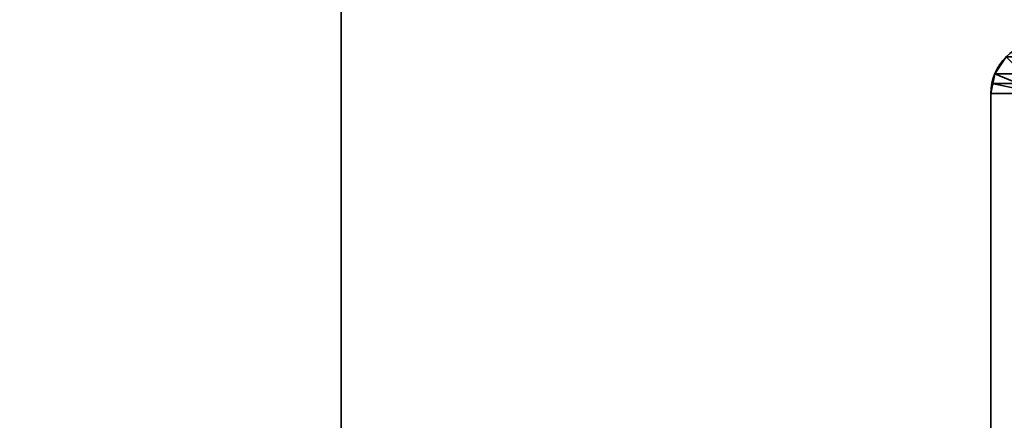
# Model space of a CAD drawing. Header units: millimetres. Extents: x -603 to 3703, y -115 to 193.
# Tile 252 of 256: x 966 to 1024, y -5 to 19. Entities that reach past the tile are written whole.
import ezdxf

# ---------------------------------------------------------------- set-up
doc = ezdxf.new("R2010")
doc.units = ezdxf.units.MM
doc.layers.add('152', color=7, linetype='Continuous', true_color=0xffffff)

# ---------------------------------------------------------------- blocks, each defined once
blk = doc.blocks.new('UG_SURFACE_002')
at = {"layer": '152', "color": 252, "linetype": 'Continuous', "lineweight": 35}
for points in [[(835, -18, -7.75), (835, 174.4, -7.75), (985, 174.4, -7.75), (985, -18, -7.75)], [(2165, -18, 2212.25), (2165, 174.4, 2212.25), (835, 174.4, 2212.25), (835, -18, 2212.25)], [(985, -18, -7.75), (985, 174.4, -7.75), (985, 174.4, 2062.25), (985, -18, 2062.25)], [(985, -18, 2062.25), (985, 174.4, 2062.25), (2015, 174.4, 2062.25), (2015, -18, 2062.25)]]:
    blk.add_3dface(points, dxfattribs=at)
blk = doc.blocks.new('UG_SURFACE_099')
at = {"layer": '152', "color": 252, "linetype": 'Continuous', "lineweight": 35}
for points in [[(1024.402, 16.598, 2020.848), (1024.402, 16.598, -7.75), (1023.734, 15.599, -7.75), (1023.734, 15.599, 2021.516)], [(1025.12, 15.025, 2020.13), (1025.463, 15.537, 2019.787), (1024.402, 16.598, 2020.848), (1023.734, 15.599, 2021.516)], [(1025.463, 15.537, -7.75), (1025.12, 15.025, -7.75), (1023.734, 15.599, -7.75), (1024.402, 16.598, -7.75)], [(1023.5, 14.42, -7.75), (1023.559, 15.021, 2021.691), (1023.734, 15.599, 2021.516)], [(1023.734, 15.599, 2021.516), (1023.734, 15.599, -7.75), (1023.5, 14.42, -7.75)], [(1023.5, 14.42, -7.75), (1023.734, 15.599, -7.75), (1025.12, 15.025, -7.75), (1025, 14.42, -7.75)], [(1025.03, 14.728, 2020.22), (1025.12, 15.025, 2020.13), (1023.734, 15.599, 2021.516), (1023.559, 15.021, 2021.691)], [(1023.5, 14.42, -7.75), (1023.5, 14.42, 2021.75), (1023.559, 15.021, 2021.691)], [(1025, 14.42, 2020.25), (1025.03, 14.728, 2020.22), (1023.559, 15.021, 2021.691), (1023.5, 14.42, 2021.75)], [(1023.5, -29.92, 2021.75), (1023.5, 14.42, 2021.75), (1023.5, 14.42, -7.75), (1023.5, -29.92, -7.75)], [(1025, -29.92, 2020.25), (1025, 14.42, 2020.25), (1023.5, 14.42, 2021.75), (1023.5, -29.92, 2021.75)], [(1025, 14.42, -7.75), (1025, -29.92, -7.75), (1023.5, -29.92, -7.75), (1023.5, 14.42, -7.75)]]:
    blk.add_3dface(points, dxfattribs=at)
blk = doc.blocks.new('UG_SURFACE_100')
at = {"layer": '152', "color": 252, "linetype": 'Continuous', "lineweight": 35}
for points in [[(1024.402, 16.598, 2020.848), (1024.402, 16.598, -7.75), (1023.734, 15.599, -7.75), (1023.734, 15.599, 2021.516)], [(1025.12, 15.025, 2020.13), (1025.463, 15.537, 2019.787), (1024.402, 16.598, 2020.848), (1023.734, 15.599, 2021.516)], [(1025.463, 15.537, -7.75), (1025.12, 15.025, -7.75), (1023.734, 15.599, -7.75), (1024.402, 16.598, -7.75)], [(1023.5, 14.42, -7.75), (1023.559, 15.021, 2021.691), (1023.734, 15.599, 2021.516)], [(1023.734, 15.599, 2021.516), (1023.734, 15.599, -7.75), (1023.5, 14.42, -7.75)], [(1023.5, 14.42, -7.75), (1023.734, 15.599, -7.75), (1025.12, 15.025, -7.75), (1025, 14.42, -7.75)], [(1025.03, 14.728, 2020.22), (1025.12, 15.025, 2020.13), (1023.734, 15.599, 2021.516), (1023.559, 15.021, 2021.691)], [(1023.5, 14.42, -7.75), (1023.5, 14.42, 2021.75), (1023.559, 15.021, 2021.691)], [(1025, 14.42, 2020.25), (1025.03, 14.728, 2020.22), (1023.559, 15.021, 2021.691), (1023.5, 14.42, 2021.75)], [(1023.5, -29.92, 2021.75), (1023.5, 14.42, 2021.75), (1023.5, 14.42, -7.75), (1023.5, -29.92, -7.75)], [(1025, -29.92, 2020.25), (1025, 14.42, 2020.25), (1023.5, 14.42, 2021.75), (1023.5, -29.92, 2021.75)], [(1025, 14.42, -7.75), (1025, -29.92, -7.75), (1023.5, -29.92, -7.75), (1023.5, 14.42, -7.75)]]:
    blk.add_3dface(points, dxfattribs=at)
blk = doc.blocks.new('UG_SURFACE_101')
at = {"layer": '152', "color": 252, "linetype": 'Continuous', "lineweight": 35}
for points in [[(1975.598, 16.598, 2020.848), (1024.402, 16.598, 2020.848), (1023.734, 15.599, 2021.516), (1976.266, 15.599, 2021.516)], [(1023.734, 15.599, 2021.516), (1024.402, 16.598, 2020.848), (1025.463, 15.537, 2019.787), (1025.12, 15.025, 2020.13)], [(1976.441, 15.021, 2021.691), (1976.266, 15.599, 2021.516), (1023.734, 15.599, 2021.516), (1023.559, 15.021, 2021.691)], [(1023.559, 15.021, 2021.691), (1023.734, 15.599, 2021.516), (1025.12, 15.025, 2020.13), (1025.03, 14.728, 2020.22)], [(1023.559, 15.021, 2021.691), (1023.5, 14.42, 2021.75), (1976.5, 14.42, 2021.75)], [(1023.5, 14.42, 2021.75), (1023.559, 15.021, 2021.691), (1025.03, 14.728, 2020.22), (1025, 14.42, 2020.25)], [(1023.559, 15.021, 2021.691), (1976.5, 14.42, 2021.75), (1976.441, 15.021, 2021.691)], [(1023.5, -29.92, 2021.75), (1976.5, -29.92, 2021.75), (1976.5, 14.42, 2021.75), (1023.5, 14.42, 2021.75)], [(1025, 14.42, 2020.25), (1025, -29.92, 2020.25), (1023.5, -29.92, 2021.75), (1023.5, 14.42, 2021.75)]]:
    blk.add_3dface(points, dxfattribs=at)

msp = doc.modelspace()

# ---------------------------------------------------------------- linework, layer by layer
at = {"layer": '152', "color": 252, "linetype": 'Continuous', "lineweight": 35, "true_color": 0x939598}
for p, q in [((985, -18, 2062.25), (985, 174.4, 2062.25)), ((985, 174.4, -7.75), (985, -18, -7.75)), ((1023.5, 14.42, 2021.75), (1023.5, 14.42, -7.75)), ((1023.5, -29.92, 2021.75), (1023.5, 14.42, 2021.75)), ((1023.5, -29.92, 2021.75), (1023.5, 14.42, 2021.75)), ((1023.5, 14.42, -7.75), (1023.5, -29.92, -7.75)), ((1023.5, 14.42, 2021.75), (1023.5, 14.42, -7.75)), ((1976.5, 14.42, 2021.75), (1023.5, 14.42, 2021.75)), ((1023.5, -29.92, 2021.75), (1023.5, 14.42, 2021.75)), ((1023.5, 14.42, -7.75), (1023.5, -29.92, -7.75))]:
    msp.add_line(p, q, dxfattribs=at)
msp.add_arc((1026.58, 14.42, -7.75), 3.08, 90, 180, dxfattribs=at)
msp.add_arc((1026.58, 14.42, -7.75), 3.08, 90, 180, dxfattribs=at)
at = {"layer": '152', "color": 252, "linetype": 'Continuous', "lineweight": 35, "true_color": 0x939598, "extrusion": (-0.707107, -6.12323e-17, -0.707107)}
msp.add_ellipse((1026.58, 14.42, 2018.67), major_axis=(-3.08, 0, 3.08), ratio=0.707107, start_param=0, end_param=1.570796, dxfattribs=at)
msp.add_ellipse((1026.58, 14.42, 2018.67), major_axis=(-3.08, 0, 3.08), ratio=0.707107, start_param=0, end_param=1.570796, dxfattribs=at)
msp.add_ellipse((1026.58, 14.42, 2018.67), major_axis=(-3.08, 0, 3.08), ratio=0.707107, start_param=0, end_param=1.570796, dxfattribs=at)

# ---------------------------------------------------------------- block references
at = {"layer": '152', "color": 252, "linetype": 'Continuous', "lineweight": 35, "true_color": 0x939598}
for name in ['UG_SURFACE_002', 'UG_SURFACE_099', 'UG_SURFACE_100', 'UG_SURFACE_101']:
    msp.add_blockref(name, (0, 0), dxfattribs=at)

doc.saveas('drawing.dxf')
